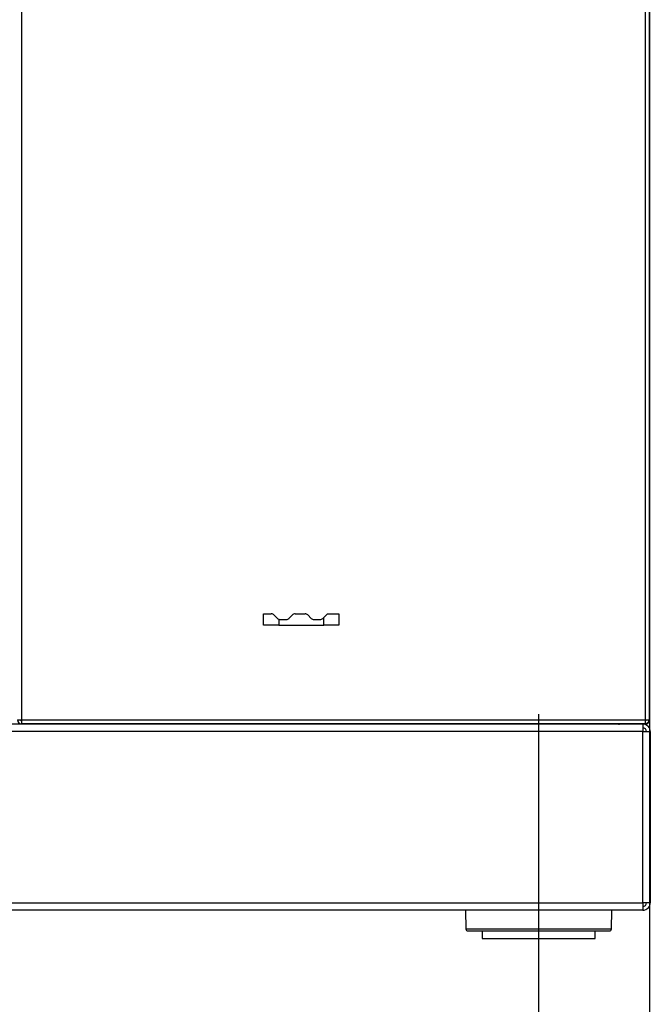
# Model space of a CAD drawing. Header units: millimetres. Extents: x 0 to 287, y 0 to 200.
# Tile 10 of 45: x 65 to 82, y 123 to 150. Entities that reach past the tile are written whole.
import ezdxf
from ezdxf.enums import TextEntityAlignment as Align
from ezdxf.lldxf.tags import DXFTag

# ---------------------------------------------------------------- set-up
doc = ezdxf.new("R2010")
doc.units = ezdxf.units.MM
doc.layers.add('134.126_BW4_CTM-', color=7, linetype='Continuous')
doc.layers.add('Standard', color=7, linetype='Continuous')
doc.styles.add('SEACAD_Arial', font='arial.ttf')
tags = doc.linetypes.add('CENTER2', pattern=[28.575, 19.05, -3.175, 3.175, -3.175]).pattern_tags.tags
tags[10:11] = [DXFTag(74, 4), DXFTag(75, 0), DXFTag(340, '0'), DXFTag(46, 0.0), DXFTag(50, 0.0), DXFTag(44, 0.0), DXFTag(45, 0.0)]
tags[8:9] = [DXFTag(74, 4), DXFTag(75, 0), DXFTag(340, '0'), DXFTag(46, 0.0), DXFTag(50, 0.0), DXFTag(44, 0.0), DXFTag(45, 0.0)]
tags[6:7] = [DXFTag(74, 4), DXFTag(75, 0), DXFTag(340, '0'), DXFTag(46, 0.0), DXFTag(50, 0.0), DXFTag(44, 0.0), DXFTag(45, 0.0)]
tags[4:5] = [DXFTag(74, 4), DXFTag(75, 0), DXFTag(340, '0'), DXFTag(46, 0.0), DXFTag(50, 0.0), DXFTag(44, 0.0), DXFTag(45, 0.0)]
doc.dimstyles.new('ISO', dxfattribs={"dimtxt": 3, "dimasz": 3, "dimexe": 1.5, "dimexo": 0, "dimgap": 0.75, "dimtad": 1, "dimlfac": 10, "dimtxsty": 'SEACAD_Arial', "dimblk1": '_SE_FILLED', "dimblk2": '_SE_FILLED', "dimsah": 1, "dimcen": 1.5, "dimazin": 0, "dimtfac": 0.7, "dimtdec": 3, "dimtmove": 0, "dimatfit": 3, "dimfxl": 1, "dimarcsym": 0})

# ---------------------------------------------------------------- blocks, each defined once
blk = doc.blocks.new('SEANNOT_GROUP2')
at = {"layer": 'Standard', "color": 7, "linetype": 'CENTER2'}
blk.add_line((78.632, 131.12), (78.632, 123.402), dxfattribs=at)
blk = doc.blocks.new('SE1')
at = {"layer": '134.126_BW4_CTM-', "color": 7, "linetype": 'Continuous'}
for p, q in [((81.582, 173.333), (81.582, 130.973)), ((64.873, 173.294), (64.873, 130.966)), ((81.463, 173.294), (81.463, 130.966)), ((81.568, 173.294), (81.568, 130.966)), ((71.317, 133.484), (71.317, 133.784)), ((71.317, 133.784), (71.521, 133.784)), ((71.683, 133.663), (71.591, 133.755)), ((71.717, 133.641), (71.717, 133.484)), ((71.753, 133.634), (71.921, 133.634)), ((71.991, 133.663), (72.083, 133.755)), ((72.153, 133.784), (72.421, 133.784)), ((72.491, 133.755), (72.583, 133.663)), ((72.653, 133.634), (72.821, 133.634)), ((72.891, 133.663), (72.917, 133.689)), ((73.012, 133.784), (72.917, 133.689)), ((72.917, 133.484), (72.917, 133.689)), ((73.012, 133.784), (73.317, 133.784)), ((73.317, 133.784), (73.317, 133.484)), ((71.717, 133.484), (71.317, 133.484)), ((71.717, 133.484), (72.917, 133.484)), ((73.317, 133.484), (72.917, 133.484)), ((64.768, 130.966), (64.873, 130.966)), ((64.852, 130.953), (64.873, 130.953)), ((64.873, 130.966), (64.873, 130.861)), ((64.873, 130.966), (81.463, 130.966)), ((81.463, 130.966), (81.463, 130.861)), ((81.463, 130.966), (81.568, 130.966)), ((81.582, 130.973), (81.568, 130.973)), ((81.402, 130.853), (64.532, 130.853)), ((81.402, 130.653), (64.602, 130.653)), ((81.463, 130.861), (64.873, 130.861)), ((76.767, 130.853), (76.767, 130.861)), ((80.557, 130.861), (80.557, 130.853)), ((80.757, 130.853), (80.757, 130.861)), ((81.072, 130.861), (81.072, 130.853)), ((81.082, 130.853), (81.082, 130.861)), ((81.182, 130.861), (81.182, 130.853)), ((81.402, 130.853), (81.402, 130.653)), ((81.402, 126.103), (81.402, 130.653)), ((81.402, 130.653), (81.602, 130.653)), ((81.462, 130.861), (81.462, 130.853)), ((81.602, 130.653), (81.602, 126.103)), ((64.602, 126.103), (81.402, 126.103)), ((81.402, 126.103), (81.402, 125.903)), ((81.602, 126.103), (81.402, 126.103)), ((81.402, 125.903), (64.402, 125.903)), ((76.688, 125.903), (76.697, 125.402)), ((80.567, 125.402), (80.576, 125.903)), ((80.567, 125.402), (76.697, 125.402)), ((76.747, 125.353), (80.517, 125.353)), ((77.132, 125.353), (77.132, 125.153)), ((77.132, 125.153), (80.132, 125.153)), ((80.132, 125.153), (80.132, 125.353))]:
    blk.add_line(p, q, dxfattribs=at)
for centre, radius, start, end in [((71.521, 133.684), 0.1, 45, 90), ((71.753, 133.734), 0.0997, 224.9596, 248.9808), ((71.753, 133.734), 0.1, 248.9404, 270), ((71.921, 133.734), 0.1, 270, 315), ((72.153, 133.684), 0.1, 90, 135), ((72.421, 133.684), 0.1, 45, 90), ((72.653, 133.734), 0.1, 225, 270), ((72.821, 133.734), 0.1, 270, 315), ((64.873, 130.966), 0.105, 180, 270), ((64.873, 130.966), 0.025, 180, 270), ((81.462, 130.973), 0.12, 270, 0), ((81.463, 130.966), 0.025, 270, 0), ((81.463, 130.966), 0.105, 270, 0), ((81.462, 130.973), 0.02, 272.866, 339.5127), ((80.757, 130.978), 0.125, 270, 290.6097), ((81.402, 130.653), 0.2, 0, 90), ((81.402, 130.653), 0.1, 0, 90), ((81.402, 126.103), 0.1, 270, 0), ((81.402, 126.103), 0.2, 270, 0), ((76.747, 125.403), 0.05, 181, 270), ((80.517, 125.403), 0.05, 270, 359)]:
    blk.add_arc(centre, radius, start, end, dxfattribs=at)
blk = doc.blocks.new('DMBLK43')
at = {"layer": 'Standard', "linetype": 'Continuous'}
for points in [[(64.632, 115.449), (64.632, 116.449), (61.632, 115.949)], [(75.632, 115.449), (78.632, 115.949), (75.632, 116.449)]]:
    blk.add_hatch(color=7, dxfattribs=at).paths.add_polyline_path(points)
at = {"layer": 'Standard', "color": 7, "linetype": 'Continuous'}
for p, q in [((61.632, 123.402), (61.632, 114.449)), ((78.632, 123.402), (78.632, 114.449)), ((61.632, 115.949), (78.632, 115.949))]:
    blk.add_line(p, q, dxfattribs=at)
at = {"layer": 'Standard', "color": 7, "linetype": 'Continuous', "style": 'SEACAD_Arial'}
blk.add_text('170', height=3, dxfattribs=at).set_placement((66.61, 119.699), align=Align.TOP_LEFT)
blk = doc.blocks.new('_SE_FILLED')
at = {"color": 0}
blk.add_line((0, 0), (-1, 0), dxfattribs=at)
blk.add_solid([(0, 0), (-1, -0.1665), (-1, 0.1665), (0, 0)], dxfattribs=at)
blk = doc.blocks.new('DMBLK44')
at = {"layer": 'Standard', "linetype": 'Continuous'}
for points in [[(35.582, 107.949), (35.582, 108.949), (32.582, 108.449)], [(78.582, 107.949), (81.582, 108.449), (78.582, 108.949)]]:
    blk.add_hatch(color=7, dxfattribs=at).paths.add_polyline_path(points)
at = {"layer": 'Standard', "color": 7, "linetype": 'Continuous'}
for p, q in [((32.582, 135.003), (32.582, 106.949)), ((81.582, 130.973), (81.582, 106.949)), ((32.582, 108.449), (81.582, 108.449))]:
    blk.add_line(p, q, dxfattribs=at)
at = {"layer": 'Standard', "color": 7, "linetype": 'Continuous', "style": 'SEACAD_Arial'}
blk.add_text('490', height=3, dxfattribs=at).set_placement((53.56, 112.199), align=Align.TOP_LEFT)

msp = doc.modelspace()

# ---------------------------------------------------------------- block references
at = {"layer": 'Standard'}
for name in ['SE1', 'SEANNOT_GROUP2']:
    msp.add_blockref(name, (0, 0), dxfattribs=at)

# ---------------------------------------------------------------- dimensions: what is measured, and where the dimension line sits
at = {"layer": 'Standard', "color": 7, "linetype": 'Continuous'}
for base, p1, p2, picture, middle in [((81.582, 108.4486), (32.582, 135.0029), (81.582, 130.9729), 'DMBLK44', (57.082, 108.4486)), ((78.632, 115.9486), (61.632, 131.1199), (78.632, 123.4021), 'DMBLK43', (70.132, 115.9486))]:
    dim = msp.add_linear_dim(base=base, p1=p1, p2=p2, text='\\A1;<>', dimstyle='ISO', dxfattribs=at)
    dim.commit()
    dim.dimension.update_dxf_attribs({"geometry": picture, "text_midpoint": middle, "dimtype": 160})

doc.saveas('drawing.dxf')
